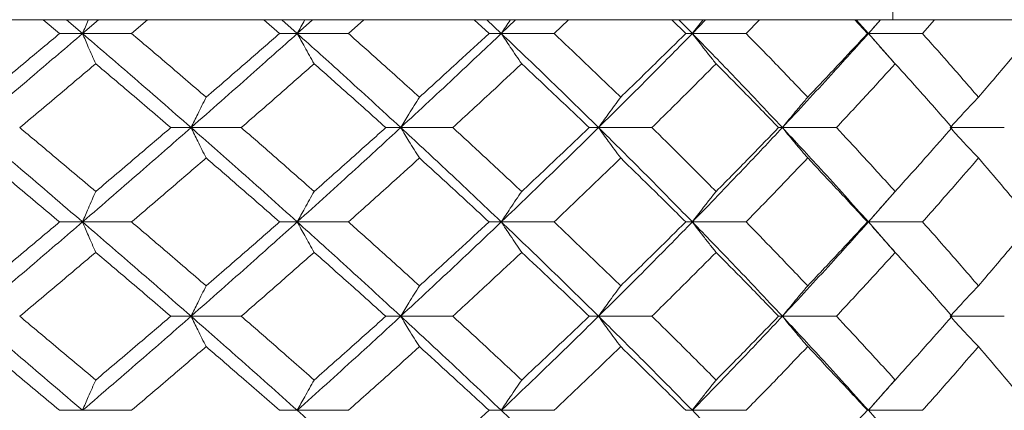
# Model space of a CAD drawing. Header units: inches. Extents: x -4.2 to 22.3, y -10.2 to 17.4.
# Tile 54 of 121: x -0.661 to -0.023, y -0.086 to 0.167. Entities that reach past the tile are written whole.
import ezdxf

# ---------------------------------------------------------------- set-up
doc = ezdxf.new("R2010")
doc.units = ezdxf.units.IN
doc.header["$MEASUREMENT"] = 0

msp = doc.modelspace()

# ---------------------------------------------------------------- linework, layer by layer
at = {"color": 7, "linetype": 'Continuous', "lineweight": 15}
for p, q in [((-0.09526, 0.41652), (-0.09526, 0.16666)), ((-0.38455, 0.16652), (-1.84176, 0.16652)), ((-0.63496, 0.1577), (-0.64555, 0.16652)), ((-0.62014, 0.1577), (-0.63051, 0.16652)), ((-0.62014, 0.1577), (-0.60988, 0.16652)), ((-0.58837, 0.1577), (-0.57798, 0.16652)), ((-0.49251, 0.1577), (-0.50267, 0.16652)), ((-0.48108, 0.1577), (-0.49102, 0.16652)), ((-0.48108, 0.1577), (-0.47128, 0.16652)), ((-0.44793, 0.1577), (-0.43804, 0.16652)), ((-0.38105, 0.16666), (-0.38455, 0.16652)), ((-0.38455, 0.16652), (-0.09904, 0.16652)), ((-0.35685, 0.1577), (-0.36647, 0.16652)), ((-0.34895, 0.1577), (-0.35834, 0.16652)), ((-0.34895, 0.1577), (-0.33972, 0.16652)), ((-0.31479, 0.1577), (-0.30548, 0.16652)), ((-0.22947, 0.1577), (-0.23845, 0.16652)), ((-0.22519, 0.1577), (-0.23394, 0.16652)), ((-0.22519, 0.1577), (-0.21664, 0.16652)), ((-0.19039, 0.1577), (-0.18178, 0.16652)), ((-0.11178, 0.1577), (-0.12002, 0.16652)), ((-0.11116, 0.1577), (-0.11917, 0.16652)), ((-0.11116, 0.1577), (-0.10337, 0.16652)), ((-0.09904, 0.16652), (-0.09526, 0.16666)), ((0.62957, 0.16652), (-0.09904, 0.16652)), ((-0.0761, 0.1577), (-0.06828, 0.16652)), ((-0.62014, 0.1577), (-0.63496, 0.1577)), ((-0.62014, 0.1577), (-0.58837, 0.1577)), ((-0.48108, 0.1577), (-0.49251, 0.1577)), ((-0.48108, 0.1577), (-0.44793, 0.1577)), ((-0.34895, 0.1577), (-0.35685, 0.1577)), ((-0.34895, 0.1577), (-0.31479, 0.1577)), ((-0.22519, 0.1577), (-0.22947, 0.1577)), ((-0.22519, 0.1577), (-0.19039, 0.1577)), ((-0.11116, 0.1577), (-0.11178, 0.1577)), ((-0.09396, 0.13822), (-0.11116, 0.1577)), ((-0.11116, 0.1577), (-0.0761, 0.1577)), ((-0.54984, 0.09674), (-0.56298, 0.09674)), ((-0.54984, 0.09674), (-0.51733, 0.09674)), ((-0.41405, 0.09674), (-0.42373, 0.09674)), ((-0.41405, 0.09674), (-0.38036, 0.09674)), ((-0.28593, 0.09674), (-0.29204, 0.09674)), ((-0.28593, 0.09674), (-0.25141, 0.09674)), ((-0.16688, 0.09674), (-0.16934, 0.09674)), ((-0.16688, 0.09674), (-0.1319, 0.09674)), ((-0.05819, 0.09674), (-0.02315, 0.09674)), ((-0.11116, 0.03562), (-0.094, 0.0552)), ((-0.62014, 0.03562), (-0.63496, 0.03562)), ((-0.62014, 0.03562), (-0.58837, 0.03562)), ((-0.48108, 0.03562), (-0.49251, 0.03562)), ((-0.48108, 0.03562), (-0.44793, 0.03562)), ((-0.34895, 0.03562), (-0.35685, 0.03562)), ((-0.34895, 0.03562), (-0.31479, 0.03562)), ((-0.22519, 0.03562), (-0.22947, 0.03562)), ((-0.22519, 0.03562), (-0.19039, 0.03562)), ((-0.11116, 0.03562), (-0.11178, 0.03562)), ((-0.09396, 0.01605), (-0.11116, 0.03562)), ((-0.11116, 0.03562), (-0.0761, 0.03562)), ((-0.54984, -0.0255), (-0.56298, -0.0255)), ((-0.54984, -0.0255), (-0.51733, -0.0255)), ((-0.41405, -0.0255), (-0.42373, -0.0255)), ((-0.41405, -0.0255), (-0.38036, -0.0255)), ((-0.28593, -0.0255), (-0.29204, -0.0255)), ((-0.28593, -0.0255), (-0.25141, -0.0255)), ((-0.16688, -0.0255), (-0.16934, -0.0255)), ((-0.16688, -0.0255), (-0.1319, -0.0255)), ((-0.05819, -0.0255), (-0.02315, -0.0255)), ((-0.11116, -0.08646), (-0.094, -0.06696)), ((-0.62014, -0.08646), (-0.63496, -0.08646)), ((-0.62014, -0.08646), (-0.58837, -0.08646)), ((-0.48108, -0.08646), (-0.49251, -0.08646)), ((-0.48108, -0.08646), (-0.44793, -0.08646)), ((-0.34895, -0.08646), (-0.35685, -0.08646)), ((-0.34895, -0.08646), (-0.31479, -0.08646)), ((-0.22519, -0.08646), (-0.22947, -0.08646)), ((-0.22519, -0.08646), (-0.19039, -0.08646)), ((-0.11116, -0.08646), (-0.11178, -0.08646)), ((-0.09396, -0.10589), (-0.11116, -0.08646)), ((-0.11116, -0.08646), (-0.0761, -0.08646))]:
    msp.add_line(p, q, dxfattribs=at)
for points, knots in [([(-0.61635, 0.16652), (-0.61636, 0.16649), (-0.61763, 0.16358), (-0.61889, 0.16063), (-0.62014, 0.1577)], [0, 0, 0, 0, 0.010766, 1, 1, 1, 1]), ([(-0.47622, 0.16652), (-0.47624, 0.16649), (-0.47787, 0.16358), (-0.47948, 0.16063), (-0.48108, 0.1577)], [0, 0, 0, 0, 0.010766, 1, 1, 1, 1]), ([(-0.34307, 0.16652), (-0.34309, 0.16649), (-0.34507, 0.16358), (-0.34702, 0.16063), (-0.34895, 0.1577)], [0, 0, 0, 0, 0.010766, 1, 1, 1, 1]), ([(-0.21836, 0.16652), (-0.21839, 0.16649), (-0.22068, 0.16358), (-0.22295, 0.16063), (-0.22519, 0.1577)], [0, 0, 0, 0, 0.010766, 1, 1, 1, 1]), ([(-0.10346, 0.16652), (-0.10348, 0.16649), (-0.10607, 0.16358), (-0.10863, 0.16063), (-0.11116, 0.1577)], [0, 0, 0, 0, 0.010766, 1, 1, 1, 1]), ([(-0.69179, 0.09674), (-0.67832, 0.10814), (-0.6543, 0.12848), (-0.63057, 0.14878), (-0.62014, 0.1577)], [0, 0, 0, 0, 0.560458, 1, 1, 1, 1]), ([(-0.68449, 0.11643), (-0.6752, 0.12414), (-0.65863, 0.13791), (-0.64219, 0.15166), (-0.63496, 0.1577)], [0, 0, 0, 0, 0.560339, 1, 1, 1, 1]), ([(-0.61159, 0.13807), (-0.6124, 0.13987), (-0.614, 0.14348), (-0.61685, 0.15001), (-0.61889, 0.15478), (-0.62014, 0.1577)], [0, 0, 0, 0, 0.2791678, 0.5583356, 1, 1, 1, 1]), ([(-0.54984, 0.09674), (-0.56286, 0.10814), (-0.58611, 0.12848), (-0.60975, 0.14878), (-0.62014, 0.1577)], [0, 0, 0, 0, 0.560458, 1, 1, 1, 1]), ([(-0.54008, 0.11643), (-0.54905, 0.12414), (-0.56505, 0.13791), (-0.58125, 0.15166), (-0.58837, 0.1577)], [0, 0, 0, 0, 0.560339, 1, 1, 1, 1]), ([(-0.54984, 0.09674), (-0.53689, 0.10814), (-0.51378, 0.12848), (-0.49107, 0.14878), (-0.48108, 0.1577)], [0, 0, 0, 0, 0.560458, 1, 1, 1, 1]), ([(-0.54008, 0.11643), (-0.53114, 0.12414), (-0.5152, 0.13791), (-0.49944, 0.15166), (-0.49251, 0.1577)], [0, 0, 0, 0, 0.560339, 1, 1, 1, 1]), ([(-0.47013, 0.13807), (-0.47116, 0.13987), (-0.47321, 0.14348), (-0.47687, 0.15001), (-0.47948, 0.15478), (-0.48108, 0.1577)], [0, 0, 0, 0, 0.279168, 0.558336, 1, 1, 1, 1]), ([(-0.41405, 0.09674), (-0.42645, 0.10814), (-0.44856, 0.12848), (-0.47115, 0.14878), (-0.48108, 0.1577)], [0, 0, 0, 0, 0.5604576, 1, 1, 1, 1]), ([(-0.40194, 0.11643), (-0.41047, 0.12414), (-0.42569, 0.13791), (-0.44114, 0.15166), (-0.44793, 0.1577)], [0, 0, 0, 0, 0.560339, 1, 1, 1, 1]), ([(-0.41405, 0.09674), (-0.40176, 0.10814), (-0.37983, 0.12848), (-0.35838, 0.14878), (-0.34895, 0.1577)], [0, 0, 0, 0, 0.560458, 1, 1, 1, 1]), ([(-0.40194, 0.11643), (-0.39346, 0.12414), (-0.37832, 0.13791), (-0.36341, 0.15166), (-0.35685, 0.1577)], [0, 0, 0, 0, 0.560339, 1, 1, 1, 1]), ([(-0.33571, 0.13807), (-0.33695, 0.13987), (-0.33943, 0.14348), (-0.34385, 0.15001), (-0.34701, 0.15478), (-0.34895, 0.1577)], [0, 0, 0, 0, 0.2791678, 0.5583356, 1, 1, 1, 1]), ([(-0.28593, 0.09674), (-0.29755, 0.10814), (-0.31828, 0.12848), (-0.33958, 0.14878), (-0.34895, 0.1577)], [0, 0, 0, 0, 0.560458, 1, 1, 1, 1]), ([(-0.2716, 0.11643), (-0.2796, 0.12414), (-0.29386, 0.13791), (-0.3084, 0.15166), (-0.31479, 0.1577)], [0, 0, 0, 0, 0.560339, 1, 1, 1, 1]), ([(-0.28593, 0.09674), (-0.27443, 0.10814), (-0.25391, 0.12848), (-0.23396, 0.14878), (-0.22519, 0.1577)], [0, 0, 0, 0, 0.560458, 1, 1, 1, 1]), ([(-0.2716, 0.11643), (-0.26366, 0.12414), (-0.2495, 0.13791), (-0.23559, 0.15166), (-0.22947, 0.1577)], [0, 0, 0, 0, 0.560339, 1, 1, 1, 1]), ([(-0.2098, 0.13807), (-0.21125, 0.13987), (-0.21413, 0.14348), (-0.21927, 0.15001), (-0.22294, 0.15478), (-0.22519, 0.1577)], [0, 0, 0, 0, 0.279168, 0.558336, 1, 1, 1, 1]), ([(-0.16688, 0.09674), (-0.17759, 0.10814), (-0.19672, 0.12848), (-0.2165, 0.14878), (-0.22519, 0.1577)], [0, 0, 0, 0, 0.560458, 1, 1, 1, 1]), ([(-0.15048, 0.11643), (-0.15785, 0.12414), (-0.17101, 0.13791), (-0.18447, 0.15166), (-0.19039, 0.1577)], [0, 0, 0, 0, 0.560339, 1, 1, 1, 1]), ([(-0.16688, 0.09674), (-0.15629, 0.10814), (-0.13741, 0.12848), (-0.11917, 0.14878), (-0.11116, 0.1577)], [0, 0, 0, 0, 0.560458, 1, 1, 1, 1]), ([(-0.15048, 0.11643), (-0.14317, 0.12414), (-0.13013, 0.13791), (-0.11739, 0.15166), (-0.11178, 0.1577)], [0, 0, 0, 0, 0.560339, 1, 1, 1, 1]), ([(-0.0938, 0.13807), (-0.09543, 0.13987), (-0.09868, 0.14348), (-0.10448, 0.15001), (-0.10862, 0.15478), (-0.11116, 0.1577)], [0, 0, 0, 0, 0.2791678, 0.5583356, 1, 1, 1, 1]), ([(-0.03991, 0.11643), (-0.04658, 0.12414), (-0.05848, 0.13791), (-0.07072, 0.15166), (-0.0761, 0.1577)], [0, 0, 0, 0, 0.560339, 1, 1, 1, 1]), ([(-0.03991, 0.11643), (-0.03331, 0.12414), (-0.02154, 0.13791), (-0.01009, 0.15166), (-0.00506, 0.1577)], [0, 0, 0, 0, 0.560339, 1, 1, 1, 1]), ([(-0.66084, 0.09674), (-0.6516, 0.10447), (-0.63512, 0.11825), (-0.61878, 0.13201), (-0.61159, 0.13807)], [0, 0, 0, 0, 0.5602736, 1, 1, 1, 1]), ([(-0.56298, 0.09674), (-0.57201, 0.10447), (-0.58813, 0.11825), (-0.60443, 0.13201), (-0.61159, 0.13807)], [0, 0, 0, 0, 0.5602736, 1, 1, 1, 1]), ([(-0.51733, 0.09674), (-0.50847, 0.10447), (-0.49264, 0.11825), (-0.47701, 0.13201), (-0.47013, 0.13807)], [0, 0, 0, 0, 0.560274, 1, 1, 1, 1]), ([(-0.42373, 0.09674), (-0.43234, 0.10447), (-0.4477, 0.11825), (-0.46328, 0.13201), (-0.47013, 0.13807)], [0, 0, 0, 0, 0.5602736, 1, 1, 1, 1]), ([(-0.38036, 0.09674), (-0.37196, 0.10447), (-0.35697, 0.11825), (-0.3422, 0.13201), (-0.33571, 0.13807)], [0, 0, 0, 0, 0.560274, 1, 1, 1, 1]), ([(-0.29204, 0.09674), (-0.30012, 0.10447), (-0.31455, 0.11825), (-0.32925, 0.13201), (-0.33571, 0.13807)], [0, 0, 0, 0, 0.560274, 1, 1, 1, 1]), ([(-0.25141, 0.09674), (-0.24357, 0.10447), (-0.22957, 0.11825), (-0.21584, 0.13201), (-0.2098, 0.13807)], [0, 0, 0, 0, 0.560274, 1, 1, 1, 1]), ([(-0.16934, 0.09674), (-0.17681, 0.10447), (-0.19016, 0.11825), (-0.2038, 0.13201), (-0.2098, 0.13807)], [0, 0, 0, 0, 0.560274, 1, 1, 1, 1]), ([(-0.1319, 0.09674), (-0.1247, 0.10447), (-0.11186, 0.11825), (-0.09931, 0.13201), (-0.0938, 0.13807)], [0, 0, 0, 0, 0.560274, 1, 1, 1, 1]), ([(-0.05698, 0.09674), (-0.06376, 0.10447), (-0.07588, 0.11825), (-0.08832, 0.13201), (-0.0938, 0.13807)], [0, 0, 0, 0, 0.560274, 1, 1, 1, 1]), ([(-0.54008, 0.11643), (-0.54099, 0.11463), (-0.54282, 0.11101), (-0.54608, 0.10447), (-0.54841, 0.09968), (-0.54984, 0.09674)], [0, 0, 0, 0, 0.27887, 0.557739, 1, 1, 1, 1]), ([(-0.40194, 0.11643), (-0.40308, 0.11463), (-0.40535, 0.11101), (-0.40939, 0.10447), (-0.41228, 0.09968), (-0.41405, 0.09674)], [0, 0, 0, 0, 0.2788696, 0.5577393, 1, 1, 1, 1]), ([(-0.2716, 0.11643), (-0.27295, 0.11463), (-0.27563, 0.11101), (-0.28042, 0.10447), (-0.28384, 0.09968), (-0.28593, 0.09674)], [0, 0, 0, 0, 0.27887, 0.557739, 1, 1, 1, 1]), ([(-0.15048, 0.11643), (-0.15202, 0.11463), (-0.15509, 0.11101), (-0.16057, 0.10447), (-0.16448, 0.09968), (-0.16688, 0.09674)], [0, 0, 0, 0, 0.27887, 0.557739, 1, 1, 1, 1]), ([(-0.03991, 0.11643), (-0.04162, 0.11463), (-0.04505, 0.11101), (-0.05115, 0.10447), (-0.05551, 0.09968), (-0.05819, 0.09674)], [0, 0, 0, 0, 0.27887, 0.557739, 1, 1, 1, 1]), ([(-0.62014, 0.03562), (-0.63343, 0.04704), (-0.65716, 0.06742), (-0.68121, 0.08779), (-0.69179, 0.09674)], [0, 0, 0, 0, 0.560155, 1, 1, 1, 1]), ([(-0.61159, 0.05534), (-0.62075, 0.06308), (-0.63709, 0.07688), (-0.65358, 0.09068), (-0.66084, 0.09674)], [0, 0, 0, 0, 0.560136, 1, 1, 1, 1]), ([(-0.62014, 0.03562), (-0.60691, 0.04704), (-0.58331, 0.06742), (-0.56006, 0.08779), (-0.54984, 0.09674)], [0, 0, 0, 0, 0.5601553, 1, 1, 1, 1]), ([(-0.61159, 0.05534), (-0.60247, 0.06308), (-0.58619, 0.07688), (-0.57007, 0.09068), (-0.56298, 0.09674)], [0, 0, 0, 0, 0.560136, 1, 1, 1, 1]), ([(-0.54008, 0.07704), (-0.54099, 0.07885), (-0.54282, 0.08246), (-0.54608, 0.08901), (-0.54841, 0.0938), (-0.54984, 0.09674)], [0, 0, 0, 0, 0.278775, 0.557551, 1, 1, 1, 1]), ([(-0.48108, 0.03562), (-0.4938, 0.04704), (-0.51652, 0.06742), (-0.53966, 0.08779), (-0.54984, 0.09674)], [0, 0, 0, 0, 0.560155, 1, 1, 1, 1]), ([(-0.47013, 0.05534), (-0.47889, 0.06308), (-0.49453, 0.07688), (-0.51037, 0.09068), (-0.51733, 0.09674)], [0, 0, 0, 0, 0.560136, 1, 1, 1, 1]), ([(-0.48108, 0.03562), (-0.46844, 0.04704), (-0.44589, 0.06742), (-0.42378, 0.08779), (-0.41405, 0.09674)], [0, 0, 0, 0, 0.5601553, 1, 1, 1, 1]), ([(-0.47013, 0.05534), (-0.46141, 0.06308), (-0.44585, 0.07688), (-0.43049, 0.09068), (-0.42373, 0.09674)], [0, 0, 0, 0, 0.560136, 1, 1, 1, 1]), ([(-0.40194, 0.07704), (-0.40308, 0.07885), (-0.40535, 0.08246), (-0.40939, 0.08901), (-0.41228, 0.0938), (-0.41405, 0.09674)], [0, 0, 0, 0, 0.278775, 0.557551, 1, 1, 1, 1]), ([(-0.34895, 0.03562), (-0.36097, 0.04704), (-0.38242, 0.06742), (-0.40439, 0.08779), (-0.41405, 0.09674)], [0, 0, 0, 0, 0.560155, 1, 1, 1, 1]), ([(-0.33571, 0.05534), (-0.34398, 0.06308), (-0.35875, 0.07688), (-0.37376, 0.09068), (-0.38036, 0.09674)], [0, 0, 0, 0, 0.560136, 1, 1, 1, 1]), ([(-0.34895, 0.03562), (-0.33704, 0.04704), (-0.31577, 0.06742), (-0.29505, 0.08779), (-0.28593, 0.09674)], [0, 0, 0, 0, 0.560155, 1, 1, 1, 1]), ([(-0.33571, 0.05534), (-0.32749, 0.06308), (-0.31281, 0.07688), (-0.29838, 0.09068), (-0.29204, 0.09674)], [0, 0, 0, 0, 0.560136, 1, 1, 1, 1]), ([(-0.2716, 0.07704), (-0.27294, 0.07885), (-0.27563, 0.08246), (-0.28041, 0.08901), (-0.28384, 0.0938), (-0.28593, 0.09674)], [0, 0, 0, 0, 0.278775, 0.557551, 1, 1, 1, 1]), ([(-0.22519, 0.03562), (-0.23637, 0.04704), (-0.25633, 0.06742), (-0.27689, 0.08779), (-0.28593, 0.09674)], [0, 0, 0, 0, 0.560155, 1, 1, 1, 1]), ([(-0.2098, 0.05534), (-0.2175, 0.06308), (-0.23123, 0.07688), (-0.24524, 0.09068), (-0.25141, 0.09674)], [0, 0, 0, 0, 0.560136, 1, 1, 1, 1]), ([(-0.22519, 0.03562), (-0.21413, 0.04704), (-0.1944, 0.06742), (-0.17528, 0.08779), (-0.16688, 0.09674)], [0, 0, 0, 0, 0.560155, 1, 1, 1, 1]), ([(-0.2098, 0.05534), (-0.20217, 0.06308), (-0.18854, 0.07688), (-0.1752, 0.09068), (-0.16934, 0.09674)], [0, 0, 0, 0, 0.560136, 1, 1, 1, 1]), ([(-0.15048, 0.07704), (-0.15202, 0.07885), (-0.15509, 0.08246), (-0.16056, 0.08901), (-0.16448, 0.0938), (-0.16688, 0.09674)], [0, 0, 0, 0, 0.2787754, 0.5575509, 1, 1, 1, 1]), ([(-0.11116, 0.03562), (-0.12138, 0.04704), (-0.13963, 0.06742), (-0.15855, 0.08779), (-0.16688, 0.09674)], [0, 0, 0, 0, 0.560155, 1, 1, 1, 1]), ([(-0.0938, 0.05534), (-0.10083, 0.06308), (-0.11338, 0.07688), (-0.12624, 0.09068), (-0.1319, 0.09674)], [0, 0, 0, 0, 0.560136, 1, 1, 1, 1]), ([(-0.0938, 0.05534), (-0.08684, 0.06308), (-0.07441, 0.07688), (-0.0623, 0.09068), (-0.05698, 0.09674)], [0, 0, 0, 0, 0.5601361, 1, 1, 1, 1]), ([(-0.03991, 0.07704), (-0.04162, 0.07885), (-0.04504, 0.08246), (-0.05115, 0.08901), (-0.05551, 0.0938), (-0.05819, 0.09674)], [0, 0, 0, 0, 0.278775, 0.557551, 1, 1, 1, 1]), ([(-0.63496, 0.03562), (-0.64417, 0.04335), (-0.66061, 0.05716), (-0.67719, 0.07097), (-0.68449, 0.07704)], [0, 0, 0, 0, 0.560071, 1, 1, 1, 1]), ([(-0.58837, 0.03562), (-0.57931, 0.04335), (-0.56313, 0.05716), (-0.54712, 0.07097), (-0.54008, 0.07704)], [0, 0, 0, 0, 0.560071, 1, 1, 1, 1]), ([(-0.49251, 0.03562), (-0.50134, 0.04335), (-0.5171, 0.05716), (-0.53306, 0.07097), (-0.54008, 0.07704)], [0, 0, 0, 0, 0.560071, 1, 1, 1, 1]), ([(-0.44793, 0.03562), (-0.43929, 0.04335), (-0.42386, 0.05716), (-0.40864, 0.07097), (-0.40194, 0.07704)], [0, 0, 0, 0, 0.5600706, 1, 1, 1, 1]), ([(-0.35685, 0.03562), (-0.3652, 0.04335), (-0.38012, 0.05716), (-0.39528, 0.07097), (-0.40194, 0.07704)], [0, 0, 0, 0, 0.560071, 1, 1, 1, 1]), ([(-0.31479, 0.03562), (-0.30666, 0.04335), (-0.29214, 0.05716), (-0.27788, 0.07097), (-0.2716, 0.07704)], [0, 0, 0, 0, 0.560071, 1, 1, 1, 1]), ([(-0.22947, 0.03562), (-0.23727, 0.04335), (-0.25118, 0.05716), (-0.26536, 0.07097), (-0.2716, 0.07704)], [0, 0, 0, 0, 0.560071, 1, 1, 1, 1]), ([(-0.19039, 0.03562), (-0.18286, 0.04335), (-0.16942, 0.05716), (-0.15627, 0.07097), (-0.15048, 0.07704)], [0, 0, 0, 0, 0.560071, 1, 1, 1, 1]), ([(-0.11178, 0.03562), (-0.11892, 0.04335), (-0.13167, 0.05716), (-0.14474, 0.07097), (-0.15048, 0.07704)], [0, 0, 0, 0, 0.560071, 1, 1, 1, 1]), ([(-0.0761, 0.03562), (-0.06926, 0.04335), (-0.05703, 0.05716), (-0.04514, 0.07097), (-0.03991, 0.07704)], [0, 0, 0, 0, 0.560071, 1, 1, 1, 1]), ([(-0.00506, 0.03562), (-0.01148, 0.04335), (-0.02293, 0.05716), (-0.03472, 0.07097), (-0.03991, 0.07704)], [0, 0, 0, 0, 0.560071, 1, 1, 1, 1]), ([(-0.61159, 0.05534), (-0.61239, 0.05354), (-0.61399, 0.04992), (-0.61685, 0.04336), (-0.61888, 0.03856), (-0.62014, 0.03562)], [0, 0, 0, 0, 0.278676, 0.557352, 1, 1, 1, 1]), ([(-0.47013, 0.05534), (-0.47115, 0.05354), (-0.4732, 0.04992), (-0.47686, 0.04336), (-0.47947, 0.03856), (-0.48108, 0.03562)], [0, 0, 0, 0, 0.278676, 0.557352, 1, 1, 1, 1]), ([(-0.33571, 0.05534), (-0.33695, 0.05354), (-0.33943, 0.04992), (-0.34385, 0.04336), (-0.34701, 0.03856), (-0.34895, 0.03562)], [0, 0, 0, 0, 0.278676, 0.557352, 1, 1, 1, 1]), ([(-0.2098, 0.05534), (-0.21124, 0.05354), (-0.21413, 0.04992), (-0.21926, 0.04336), (-0.22293, 0.03856), (-0.22519, 0.03562)], [0, 0, 0, 0, 0.278676, 0.557352, 1, 1, 1, 1]), ([(-0.0938, 0.05534), (-0.09542, 0.05354), (-0.09868, 0.04992), (-0.10447, 0.04336), (-0.10862, 0.03856), (-0.11116, 0.03562)], [0, 0, 0, 0, 0.278676, 0.557352, 1, 1, 1, 1]), ([(-0.69179, -0.0255), (-0.67833, -0.0141), (-0.65429, 0.00627), (-0.63057, 0.02665), (-0.62014, 0.03562)], [0, 0, 0, 0, 0.559853, 1, 1, 1, 1]), ([(-0.68449, -0.0058), (-0.6752, 0.00193), (-0.65863, 0.01574), (-0.6422, 0.02954), (-0.63496, 0.03562)], [0, 0, 0, 0, 0.559933, 1, 1, 1, 1]), ([(-0.61159, 0.0159), (-0.61239, 0.01771), (-0.61399, 0.02132), (-0.61685, 0.02788), (-0.61888, 0.03268), (-0.62014, 0.03562)], [0, 0, 0, 0, 0.278676, 0.557352, 1, 1, 1, 1]), ([(-0.54984, -0.0255), (-0.56286, -0.0141), (-0.58612, 0.00627), (-0.60974, 0.02665), (-0.62014, 0.03562)], [0, 0, 0, 0, 0.559853, 1, 1, 1, 1]), ([(-0.54008, -0.0058), (-0.54904, 0.00193), (-0.56506, 0.01574), (-0.58124, 0.02954), (-0.58837, 0.03562)], [0, 0, 0, 0, 0.559933, 1, 1, 1, 1]), ([(-0.54984, -0.0255), (-0.53689, -0.0141), (-0.51377, 0.00627), (-0.49107, 0.02665), (-0.48108, 0.03562)], [0, 0, 0, 0, 0.559853, 1, 1, 1, 1]), ([(-0.54008, -0.0058), (-0.53115, 0.00193), (-0.5152, 0.01574), (-0.49944, 0.02954), (-0.49251, 0.03562)], [0, 0, 0, 0, 0.559933, 1, 1, 1, 1]), ([(-0.47013, 0.0159), (-0.47115, 0.01771), (-0.4732, 0.02132), (-0.47686, 0.02788), (-0.47947, 0.03268), (-0.48108, 0.03562)], [0, 0, 0, 0, 0.278676, 0.557352, 1, 1, 1, 1]), ([(-0.41405, -0.0255), (-0.42644, -0.0141), (-0.44857, 0.00627), (-0.47114, 0.02665), (-0.48108, 0.03562)], [0, 0, 0, 0, 0.559853, 1, 1, 1, 1]), ([(-0.40194, -0.0058), (-0.41047, 0.00193), (-0.4257, 0.01574), (-0.44114, 0.02954), (-0.44793, 0.03562)], [0, 0, 0, 0, 0.559933, 1, 1, 1, 1]), ([(-0.41405, -0.0255), (-0.40177, -0.0141), (-0.37982, 0.00627), (-0.35838, 0.02665), (-0.34895, 0.03562)], [0, 0, 0, 0, 0.559853, 1, 1, 1, 1]), ([(-0.40194, -0.0058), (-0.39346, 0.00193), (-0.37832, 0.01574), (-0.36341, 0.02954), (-0.35685, 0.03562)], [0, 0, 0, 0, 0.559933, 1, 1, 1, 1]), ([(-0.33571, 0.0159), (-0.33695, 0.01771), (-0.33943, 0.02132), (-0.34385, 0.02788), (-0.34701, 0.03268), (-0.34895, 0.03562)], [0, 0, 0, 0, 0.278676, 0.557352, 1, 1, 1, 1]), ([(-0.28593, -0.0255), (-0.29755, -0.0141), (-0.3183, 0.00627), (-0.33958, 0.02665), (-0.34895, 0.03562)], [0, 0, 0, 0, 0.559853, 1, 1, 1, 1]), ([(-0.2716, -0.0058), (-0.27959, 0.00193), (-0.29387, 0.01574), (-0.3084, 0.02954), (-0.31479, 0.03562)], [0, 0, 0, 0, 0.559933, 1, 1, 1, 1]), ([(-0.28593, -0.0255), (-0.27444, -0.0141), (-0.2539, 0.00627), (-0.23396, 0.02665), (-0.22519, 0.03562)], [0, 0, 0, 0, 0.559853, 1, 1, 1, 1]), ([(-0.2716, -0.0058), (-0.26367, 0.00193), (-0.24949, 0.01574), (-0.23559, 0.02954), (-0.22947, 0.03562)], [0, 0, 0, 0, 0.559933, 1, 1, 1, 1]), ([(-0.2098, 0.0159), (-0.21124, 0.01771), (-0.21413, 0.02132), (-0.21926, 0.02788), (-0.22293, 0.03268), (-0.22519, 0.03562)], [0, 0, 0, 0, 0.278676, 0.557352, 1, 1, 1, 1]), ([(-0.16688, -0.0255), (-0.17759, -0.0141), (-0.19673, 0.00627), (-0.21649, 0.02665), (-0.22519, 0.03562)], [0, 0, 0, 0, 0.559853, 1, 1, 1, 1]), ([(-0.15048, -0.0058), (-0.15785, 0.00193), (-0.17101, 0.01574), (-0.18447, 0.02954), (-0.19039, 0.03562)], [0, 0, 0, 0, 0.559933, 1, 1, 1, 1]), ([(-0.16688, -0.0255), (-0.1563, -0.0141), (-0.1374, 0.00627), (-0.11918, 0.02665), (-0.11116, 0.03562)], [0, 0, 0, 0, 0.559853, 1, 1, 1, 1]), ([(-0.15048, -0.0058), (-0.14318, 0.00193), (-0.13013, 0.01574), (-0.11739, 0.02954), (-0.11178, 0.03562)], [0, 0, 0, 0, 0.559933, 1, 1, 1, 1]), ([(-0.0938, 0.0159), (-0.09542, 0.01771), (-0.09868, 0.02132), (-0.10447, 0.02788), (-0.10862, 0.03268), (-0.11116, 0.03562)], [0, 0, 0, 0, 0.278676, 0.557352, 1, 1, 1, 1]), ([(-0.03991, -0.0058), (-0.04658, 0.00193), (-0.05848, 0.01574), (-0.07072, 0.02954), (-0.0761, 0.03562)], [0, 0, 0, 0, 0.559933, 1, 1, 1, 1]), ([(-0.03991, -0.0058), (-0.03331, 0.00193), (-0.02153, 0.01574), (-0.0101, 0.02954), (-0.00506, 0.03562)], [0, 0, 0, 0, 0.559933, 1, 1, 1, 1]), ([(-0.66084, -0.0255), (-0.65161, -0.01778), (-0.63512, -0.00398), (-0.61878, 0.00982), (-0.61159, 0.0159)], [0, 0, 0, 0, 0.5598675, 1, 1, 1, 1]), ([(-0.56298, -0.0255), (-0.57201, -0.01778), (-0.58814, -0.00398), (-0.60443, 0.00982), (-0.61159, 0.0159)], [0, 0, 0, 0, 0.559868, 1, 1, 1, 1]), ([(-0.51733, -0.0255), (-0.50847, -0.01778), (-0.49264, -0.00398), (-0.47701, 0.00982), (-0.47013, 0.0159)], [0, 0, 0, 0, 0.559868, 1, 1, 1, 1]), ([(-0.42373, -0.0255), (-0.43234, -0.01778), (-0.4477, -0.00398), (-0.46327, 0.00982), (-0.47013, 0.0159)], [0, 0, 0, 0, 0.559868, 1, 1, 1, 1]), ([(-0.38036, -0.0255), (-0.37196, -0.01778), (-0.35696, -0.00398), (-0.3422, 0.00982), (-0.33571, 0.0159)], [0, 0, 0, 0, 0.559868, 1, 1, 1, 1]), ([(-0.29204, -0.0255), (-0.30012, -0.01778), (-0.31456, -0.00398), (-0.32924, 0.00982), (-0.33571, 0.0159)], [0, 0, 0, 0, 0.5598675, 1, 1, 1, 1]), ([(-0.25141, -0.0255), (-0.24357, -0.01778), (-0.22956, -0.00398), (-0.21584, 0.00982), (-0.2098, 0.0159)], [0, 0, 0, 0, 0.559868, 1, 1, 1, 1]), ([(-0.16934, -0.0255), (-0.17681, -0.01778), (-0.19016, -0.00398), (-0.2038, 0.00982), (-0.2098, 0.0159)], [0, 0, 0, 0, 0.559868, 1, 1, 1, 1]), ([(-0.1319, -0.0255), (-0.12471, -0.01778), (-0.11185, -0.00398), (-0.09932, 0.00982), (-0.0938, 0.0159)], [0, 0, 0, 0, 0.5598675, 1, 1, 1, 1]), ([(-0.05698, -0.0255), (-0.06376, -0.01778), (-0.07588, -0.00398), (-0.08832, 0.00982), (-0.0938, 0.0159)], [0, 0, 0, 0, 0.559868, 1, 1, 1, 1]), ([(-0.54008, -0.0058), (-0.54099, -0.00761), (-0.54282, -0.01122), (-0.54608, -0.01777), (-0.54841, -0.02256), (-0.54984, -0.0255)], [0, 0, 0, 0, 0.278775, 0.557551, 1, 1, 1, 1]), ([(-0.40194, -0.0058), (-0.40308, -0.00761), (-0.40535, -0.01122), (-0.40939, -0.01777), (-0.41228, -0.02256), (-0.41405, -0.0255)], [0, 0, 0, 0, 0.278775, 0.557551, 1, 1, 1, 1]), ([(-0.2716, -0.0058), (-0.27294, -0.00761), (-0.27563, -0.01122), (-0.28041, -0.01777), (-0.28384, -0.02256), (-0.28593, -0.0255)], [0, 0, 0, 0, 0.2787754, 0.5575509, 1, 1, 1, 1]), ([(-0.15048, -0.0058), (-0.15202, -0.00761), (-0.15509, -0.01122), (-0.16056, -0.01777), (-0.16448, -0.02256), (-0.16688, -0.0255)], [0, 0, 0, 0, 0.278775, 0.557551, 1, 1, 1, 1]), ([(-0.03991, -0.0058), (-0.04162, -0.00761), (-0.04504, -0.01122), (-0.05115, -0.01777), (-0.05551, -0.02256), (-0.05819, -0.0255)], [0, 0, 0, 0, 0.278775, 0.557551, 1, 1, 1, 1]), ([(-0.62014, -0.08646), (-0.63342, -0.0751), (-0.65717, -0.0548), (-0.6812, -0.03446), (-0.69179, -0.0255)], [0, 0, 0, 0, 0.55955, 1, 1, 1, 1]), ([(-0.61159, -0.06683), (-0.62074, -0.05912), (-0.63709, -0.04535), (-0.65358, -0.03157), (-0.66084, -0.0255)], [0, 0, 0, 0, 0.55973, 1, 1, 1, 1]), ([(-0.62014, -0.08646), (-0.60692, -0.0751), (-0.5833, -0.0548), (-0.56007, -0.03446), (-0.54984, -0.0255)], [0, 0, 0, 0, 0.55955, 1, 1, 1, 1]), ([(-0.61159, -0.06683), (-0.60248, -0.05912), (-0.58619, -0.04535), (-0.57007, -0.03157), (-0.56298, -0.0255)], [0, 0, 0, 0, 0.55973, 1, 1, 1, 1]), ([(-0.54008, -0.04519), (-0.54099, -0.04338), (-0.54282, -0.03977), (-0.54608, -0.03323), (-0.54841, -0.02844), (-0.54984, -0.0255)], [0, 0, 0, 0, 0.27887, 0.557739, 1, 1, 1, 1]), ([(-0.48108, -0.08646), (-0.4938, -0.0751), (-0.51654, -0.0548), (-0.53965, -0.03446), (-0.54984, -0.0255)], [0, 0, 0, 0, 0.55955, 1, 1, 1, 1]), ([(-0.47013, -0.06683), (-0.47889, -0.05912), (-0.49453, -0.04535), (-0.51036, -0.03157), (-0.51733, -0.0255)], [0, 0, 0, 0, 0.55973, 1, 1, 1, 1]), ([(-0.48108, -0.08646), (-0.46845, -0.0751), (-0.44587, -0.0548), (-0.42378, -0.03446), (-0.41405, -0.0255)], [0, 0, 0, 0, 0.5595503, 1, 1, 1, 1]), ([(-0.47013, -0.06683), (-0.46141, -0.05912), (-0.44584, -0.04535), (-0.43049, -0.03157), (-0.42373, -0.0255)], [0, 0, 0, 0, 0.55973, 1, 1, 1, 1]), ([(-0.40194, -0.04519), (-0.40308, -0.04338), (-0.40535, -0.03977), (-0.40939, -0.03323), (-0.41228, -0.02844), (-0.41405, -0.0255)], [0, 0, 0, 0, 0.27887, 0.557739, 1, 1, 1, 1]), ([(-0.34895, -0.08646), (-0.36096, -0.0751), (-0.38244, -0.0548), (-0.40439, -0.03446), (-0.41405, -0.0255)], [0, 0, 0, 0, 0.55955, 1, 1, 1, 1]), ([(-0.33571, -0.06683), (-0.34398, -0.05912), (-0.35875, -0.04535), (-0.37375, -0.03157), (-0.38036, -0.0255)], [0, 0, 0, 0, 0.55973, 1, 1, 1, 1]), ([(-0.34895, -0.08646), (-0.33704, -0.0751), (-0.31576, -0.0548), (-0.29505, -0.03446), (-0.28593, -0.0255)], [0, 0, 0, 0, 0.55955, 1, 1, 1, 1]), ([(-0.33571, -0.06683), (-0.32749, -0.05912), (-0.31281, -0.04535), (-0.29838, -0.03157), (-0.29204, -0.0255)], [0, 0, 0, 0, 0.55973, 1, 1, 1, 1]), ([(-0.2716, -0.04519), (-0.27295, -0.04338), (-0.27563, -0.03977), (-0.28042, -0.03323), (-0.28384, -0.02844), (-0.28593, -0.0255)], [0, 0, 0, 0, 0.2788696, 0.5577393, 1, 1, 1, 1]), ([(-0.22519, -0.08646), (-0.23637, -0.0751), (-0.25635, -0.0548), (-0.27689, -0.03446), (-0.28593, -0.0255)], [0, 0, 0, 0, 0.55955, 1, 1, 1, 1]), ([(-0.2098, -0.06683), (-0.21749, -0.05912), (-0.23123, -0.04535), (-0.24524, -0.03157), (-0.25141, -0.0255)], [0, 0, 0, 0, 0.55973, 1, 1, 1, 1]), ([(-0.22519, -0.08646), (-0.21414, -0.0751), (-0.19439, -0.0548), (-0.17529, -0.03446), (-0.16688, -0.0255)], [0, 0, 0, 0, 0.55955, 1, 1, 1, 1]), ([(-0.2098, -0.06683), (-0.20217, -0.05912), (-0.18854, -0.04535), (-0.17521, -0.03157), (-0.16934, -0.0255)], [0, 0, 0, 0, 0.55973, 1, 1, 1, 1]), ([(-0.15048, -0.04519), (-0.15202, -0.04338), (-0.15509, -0.03977), (-0.16057, -0.03323), (-0.16448, -0.02844), (-0.16688, -0.0255)], [0, 0, 0, 0, 0.27887, 0.557739, 1, 1, 1, 1]), ([(-0.11116, -0.08646), (-0.12138, -0.0751), (-0.13964, -0.0548), (-0.15855, -0.03446), (-0.16688, -0.0255)], [0, 0, 0, 0, 0.55955, 1, 1, 1, 1]), ([(-0.0938, -0.06683), (-0.10083, -0.05912), (-0.11338, -0.04535), (-0.12624, -0.03157), (-0.1319, -0.0255)], [0, 0, 0, 0, 0.55973, 1, 1, 1, 1]), ([(-0.0938, -0.06683), (-0.08684, -0.05912), (-0.0744, -0.04535), (-0.0623, -0.03157), (-0.05698, -0.0255)], [0, 0, 0, 0, 0.55973, 1, 1, 1, 1]), ([(-0.03991, -0.04519), (-0.04162, -0.04338), (-0.04505, -0.03977), (-0.05115, -0.03323), (-0.05551, -0.02844), (-0.05819, -0.0255)], [0, 0, 0, 0, 0.27887, 0.557739, 1, 1, 1, 1]), ([(-0.63496, -0.08646), (-0.64417, -0.07876), (-0.66062, -0.06502), (-0.67719, -0.05125), (-0.68449, -0.04519)], [0, 0, 0, 0, 0.559665, 1, 1, 1, 1]), ([(-0.58837, -0.08646), (-0.57931, -0.07876), (-0.56312, -0.06502), (-0.54712, -0.05125), (-0.54008, -0.04519)], [0, 0, 0, 0, 0.5596645, 1, 1, 1, 1]), ([(-0.49251, -0.08646), (-0.50133, -0.07876), (-0.51711, -0.06502), (-0.53305, -0.05125), (-0.54008, -0.04519)], [0, 0, 0, 0, 0.5596645, 1, 1, 1, 1]), ([(-0.44793, -0.08646), (-0.43929, -0.07876), (-0.42385, -0.06502), (-0.40864, -0.05125), (-0.40194, -0.04519)], [0, 0, 0, 0, 0.559665, 1, 1, 1, 1]), ([(-0.35685, -0.08646), (-0.3652, -0.07876), (-0.38013, -0.06502), (-0.39527, -0.05125), (-0.40194, -0.04519)], [0, 0, 0, 0, 0.5596645, 1, 1, 1, 1]), ([(-0.31479, -0.08646), (-0.30666, -0.07876), (-0.29213, -0.06502), (-0.27788, -0.05125), (-0.2716, -0.04519)], [0, 0, 0, 0, 0.559665, 1, 1, 1, 1]), ([(-0.22947, -0.08646), (-0.23726, -0.07876), (-0.25118, -0.06502), (-0.26536, -0.05125), (-0.2716, -0.04519)], [0, 0, 0, 0, 0.559665, 1, 1, 1, 1]), ([(-0.19039, -0.08646), (-0.18286, -0.07876), (-0.16941, -0.06502), (-0.15627, -0.05125), (-0.15048, -0.04519)], [0, 0, 0, 0, 0.5596645, 1, 1, 1, 1]), ([(-0.11178, -0.08646), (-0.11892, -0.07876), (-0.13168, -0.06502), (-0.14473, -0.05125), (-0.15048, -0.04519)], [0, 0, 0, 0, 0.5596645, 1, 1, 1, 1]), ([(-0.0761, -0.08646), (-0.06926, -0.07876), (-0.05703, -0.06502), (-0.04514, -0.05125), (-0.03991, -0.04519)], [0, 0, 0, 0, 0.559665, 1, 1, 1, 1]), ([(-0.00506, -0.08646), (-0.01147, -0.07876), (-0.02293, -0.06502), (-0.03472, -0.05125), (-0.03991, -0.04519)], [0, 0, 0, 0, 0.5596645, 1, 1, 1, 1]), ([(-0.61159, -0.06683), (-0.6124, -0.06863), (-0.614, -0.07224), (-0.61685, -0.07876), (-0.61889, -0.08354), (-0.62014, -0.08646)], [0, 0, 0, 0, 0.279168, 0.558336, 1, 1, 1, 1]), ([(-0.47013, -0.06683), (-0.47116, -0.06863), (-0.47321, -0.07224), (-0.47687, -0.07876), (-0.47948, -0.08354), (-0.48108, -0.08646)], [0, 0, 0, 0, 0.2791678, 0.5583356, 1, 1, 1, 1]), ([(-0.33571, -0.06683), (-0.33695, -0.06863), (-0.33943, -0.07224), (-0.34385, -0.07876), (-0.34701, -0.08354), (-0.34895, -0.08646)], [0, 0, 0, 0, 0.2791678, 0.5583356, 1, 1, 1, 1]), ([(-0.2098, -0.06683), (-0.21125, -0.06863), (-0.21413, -0.07224), (-0.21927, -0.07876), (-0.22294, -0.08354), (-0.22519, -0.08646)], [0, 0, 0, 0, 0.279168, 0.558336, 1, 1, 1, 1]), ([(-0.0938, -0.06683), (-0.09543, -0.06863), (-0.09868, -0.07224), (-0.10448, -0.07876), (-0.10862, -0.08354), (-0.11116, -0.08646)], [0, 0, 0, 0, 0.2791678, 0.5583356, 1, 1, 1, 1]), ([(-0.41405, -0.14708), (-0.42644, -0.1358), (-0.44858, -0.11562), (-0.47114, -0.09538), (-0.48108, -0.08646)], [0, 0, 0, 0, 0.559248, 1, 1, 1, 1]), ([(-0.40194, -0.12757), (-0.39346, -0.11991), (-0.37831, -0.10622), (-0.36341, -0.0925), (-0.35685, -0.08646)], [0, 0, 0, 0, 0.559527, 1, 1, 1, 1]), ([(-0.28593, -0.14708), (-0.29755, -0.1358), (-0.31831, -0.11562), (-0.33957, -0.09538), (-0.34895, -0.08646)], [0, 0, 0, 0, 0.559248, 1, 1, 1, 1]), ([(-0.16688, -0.14708), (-0.17759, -0.1358), (-0.19674, -0.11562), (-0.21649, -0.09538), (-0.22519, -0.08646)], [0, 0, 0, 0, 0.559248, 1, 1, 1, 1]), ([(-0.15048, -0.12757), (-0.14318, -0.11991), (-0.13012, -0.10622), (-0.11739, -0.0925), (-0.11178, -0.08646)], [0, 0, 0, 0, 0.559527, 1, 1, 1, 1]), ([(-0.03991, -0.12757), (-0.03331, -0.11991), (-0.02153, -0.10622), (-0.0101, -0.0925), (-0.00506, -0.08646)], [0, 0, 0, 0, 0.5595273, 1, 1, 1, 1])]:
    msp.add_open_spline(points, degree=3, knots=knots, dxfattribs=at)

doc.saveas('drawing.dxf')
